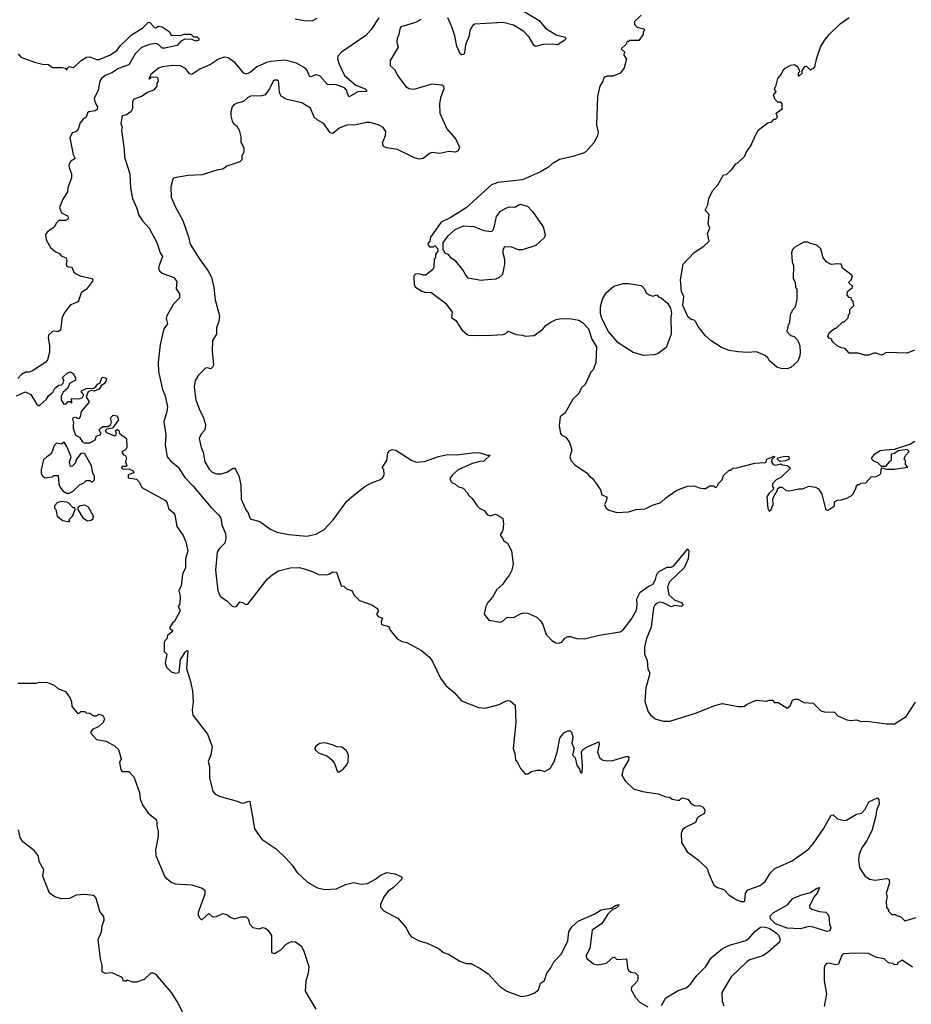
# Model space of a CAD drawing. Extents: x 1863118 to 1989590, y 394482 to 532474.
# Tile 155 of 215: x 1967621 to 1974526, y 440853 to 448480. Entities that reach past the tile are written whole.
import ezdxf

# ---------------------------------------------------------------- set-up
doc = ezdxf.new("R2010")
doc.units = 0

msp = doc.modelspace()

# ---------------------------------------------------------------- linework, layer by layer
at = {"layer": '0CON20XD'}
for points in [[(1971456.1, 448586.1), (1971645, 448472.5), (1971677.5, 448432.5), (1971694.1, 448414.1), (1971775, 448363.1), (1971842.5, 448345), (1971853.3, 448335), (1971833.8, 448315), (1971785.5, 448284.5), (1971745, 448290), (1971675, 448287.7), (1971615, 448272.2), (1971601.5, 448281.5), (1971566.7, 448345), (1971525, 448389.4), (1971445, 448437.9), (1971365, 448458.8), (1971144.3, 448445.7), (1971127, 448433), (1971108, 448395), (1971100.8, 448355), (1971074.2, 448285), (1971066.4, 448223.6), (1971060, 448210), (1971045, 448207.5), (1971032.5, 448215), (1971006.2, 448275), (1970990.8, 448355), (1970967.5, 448425), (1970937.5, 448495)], [(1970402.2, 448495), (1970343.3, 448405), (1970301.9, 448358.1), (1970112.4, 448227.6), (1970083.5, 448196.5), (1970083.1, 448176.9), (1970095.4, 448135), (1970137.4, 448047.4), (1970225, 447973.3), (1970296.7, 447945), (1970307.5, 447935), (1970307.5, 447925), (1970238.7, 447921.3), (1970173, 447883), (1970166.4, 447886.4), (1970151.5, 447935), (1970135, 447953.1), (1970075, 447975.4), (1970005, 447976.9), (1969944.3, 448044.3), (1969915, 448053.1), (1969875, 448038.1), (1969865, 448041.4), (1969846.5, 448086.5), (1969832.5, 448105), (1969765, 448142.5), (1969675, 448167.2), (1969565, 448156.7), (1969532.1, 448147.9), (1969456.9, 448115), (1969405, 448070), (1969375, 448057.5), (1969356.8, 448066.8), (1969290, 448145), (1969235, 448184.6), (1969205, 448190.3), (1969159.2, 448175), (1969098, 448132), (1969015, 448098), (1968955, 448054.5), (1968935, 448060.6), (1968905, 448102.1), (1968865, 448123.8), (1968805, 448126.4), (1968723.9, 448116.1), (1968695, 448105.6), (1968636.7, 448055), (1968620, 448025), (1968625, 448020), (1968642.5, 448037.5), (1968686.7, 448035), (1968692.5, 448005), (1968683, 447987), (1968682.5, 447965), (1968655.8, 447935), (1968615, 447919.3), (1968564.5, 447885), (1968505.7, 447864.3), (1968494.8, 447845.2), (1968495.2, 447795), (1968485, 447770), (1968447.7, 447742.3), (1968414.3, 447735), (1968403.1, 447675), (1968413.1, 447645), (1968408.9, 447625), (1968430, 447475), (1968431.8, 447415), (1968473.3, 447285), (1968480, 447175), (1968495.5, 447095.5), (1968526.4, 447026.4), (1968544.4, 446965), (1968571.7, 446921.7), (1968624.6, 446864.6), (1968682.5, 446755), (1968709.2, 446675), (1968725.8, 446645.8), (1968700, 446575), (1968696.7, 446555), (1968702.5, 446535), (1968725, 446516.7), (1968815, 446484), (1968838, 446452), (1968831.4, 446395), (1968857.6, 446357.6), (1968858, 446325), (1968808.8, 446275), (1968761.2, 446185), (1968756.2, 446165), (1968765.6, 446125), (1968736.2, 446085), (1968707.5, 445965), (1968693.3, 445825), (1968695.3, 445755.3), (1968725.6, 445615), (1968744.4, 445575), (1968765.6, 445485), (1968761.1, 445445), (1968738.1, 445365), (1968752.9, 445265), (1968748.2, 445185), (1968763.3, 445095), (1968790.2, 445060.2), (1968848.6, 445015), (1968898.9, 444935), (1968965, 444866.7), (1969100, 444705), (1969163.1, 444643.1), (1969178, 444618), (1969186.8, 444566.8), (1969215, 444500), (1969217.8, 444465), (1969208.9, 444425), (1969165, 444380.6), (1969150, 444355), (1969137.8, 444215), (1969155.5, 444055.5), (1969174.3, 444015), (1969227, 443977), (1969265, 443936.2), (1969285, 443930.8), (1969300, 443935), (1969325, 443970), (1969345, 443966.7), (1969375, 443950), (1969387.5, 443952.5), (1969540.6, 444149.4), (1969575, 444180), (1969625, 444211.4), (1969715, 444232.9), (1969785, 444235.6), (1969825, 444225.8), (1969894.3, 444204.3), (1969935, 444181.2), (1969995, 444178.8), (1970015.9, 444184.1), (1970045, 444202.5), (1970075, 444200), (1970110, 444095), (1970131.7, 444091.7), (1970151.7, 444071.7), (1970196.2, 444056.2), (1970207.5, 444025), (1970251.7, 443981.7), (1970347.7, 443947.7), (1970395, 443917.5), (1970396.2, 443895), (1970383.3, 443875), (1970396.4, 443856.4), (1970430, 443845), (1970420, 443815), (1970423.8, 443795), (1970479.3, 443779.3), (1970491.2, 443751.2), (1970543.6, 443683.6), (1970583.6, 443663.6), (1970620, 443655), (1970733.6, 443593.6), (1970795, 443542.5), (1970817.7, 443507.7), (1970879.3, 443379.3), (1970922.3, 443322.3), (1970987.5, 443265), (1971042.5, 443205), (1971175, 443153.3), (1971225, 443147.5), (1971335, 443176.2), (1971378.3, 443198.3)], [(1970728.3, 448481.7), (1970685, 448457.5), (1970572.5, 448425), (1970563.6, 448406.4), (1970557.5, 448365), (1970543.3, 448335), (1970542.5, 448305), (1970551.7, 448268.3), (1970490, 448165), (1970490, 448125), (1970523, 448093), (1970550, 448045), (1970608, 447965), (1970635, 447945.8), (1970675, 447942), (1970815, 447984), (1970890, 447975), (1970903.3, 447965), (1970906, 447945), (1970880.8, 447875), (1970873, 447827), (1970874.2, 447755), (1970928.5, 447635), (1970998.8, 447555), (1971026.9, 447493.1), (1971017.8, 447465), (1970996.3, 447453.7), (1970945, 447458.4), (1970875, 447442.5), (1970815, 447450.6), (1970795, 447444.3), (1970745, 447405.5), (1970715, 447399.4), (1970679.1, 447409.1), (1970545.5, 447475.5), (1970465, 447486.7), (1970438.3, 447498.3), (1970430.8, 447525), (1970453.9, 447583.9), (1970455.7, 447615), (1970436, 447645), (1970396.3, 447666.3), (1970335, 447682.9), (1970305.7, 447684.3), (1970225, 447666.7), (1970155, 447661.8), (1970095, 447640.9), (1970045, 447599.2), (1970025, 447604.2), (1969976.6, 447676.6), (1969924.6, 447704.6), (1969902, 447725), (1969872.5, 447795), (1969805, 447836.2), (1969691.2, 447861.2), (1969648.8, 447885), (1969633, 447913), (1969628, 447985), (1969623.9, 448003.9), (1969615, 448011.2), (1969595, 448011.2), (1969585, 448003.3), (1969556.6, 447943.4), (1969522.1, 447897.9), (1969495, 447889.2), (1969407.1, 447887.1)], [(1969755, 448486.5), (1969825, 448472.7), (1969885, 448472.3), (1969925, 448493.1)], [(1972434.1, 448515.9), (1972382.5, 448465), (1972383, 448443), (1972401.7, 448421.7), (1972455, 448410), (1972460, 448395), (1972450, 448385), (1972450, 448365), (1972415, 448320), (1972345, 448320), (1972335, 448310), (1972325, 448310), (1972318.3, 448291.7), (1972280, 448255), (1972310, 448225), (1972300, 448215), (1972300, 448205), (1972320, 448175), (1972301.7, 448108.3), (1972285, 448080), (1972270, 448065), (1972215, 448042.5), (1972168.3, 448041.7), (1972150, 448035), (1972142.5, 448025), (1972137.5, 448005), (1972113.3, 447965), (1972096.2, 447885), (1972087.5, 447665), (1972100, 447605), (1972092.5, 447575), (1972067.5, 447525), (1972005, 447457.5), (1971983.6, 447446.4), (1971905, 447420), (1971802.7, 447397.3), (1971745, 447363.8), (1971715, 447336.7), (1971655, 447301.2), (1971515, 447240), (1971325, 447218.8), (1971275, 447201.2), (1971078.3, 447021.7), (1970953.6, 446946.4), (1970885, 446912.5), (1970802.5, 446795), (1970797.5, 446765), (1970782.5, 446745), (1970783, 446733), (1970795, 446720), (1970825, 446720), (1970835, 446730), (1970860, 446705), (1970860, 446685), (1970840, 446665), (1970840, 446635), (1970830, 446625), (1970827, 446563), (1970820, 446545), (1970765, 446500), (1970745, 446500), (1970715, 446512.5), (1970685, 446510), (1970672.5, 446495), (1970676.7, 446425), (1970687, 446407), (1970735, 446376.7), (1970765, 446367.5), (1970805, 446370), (1970917.5, 446285), (1970970, 446215), (1970965, 446172.5), (1970999.5, 446149.5), (1971045, 446077.5), (1971085, 446042.5), (1971103.6, 446033.6), (1971135, 446037.5), (1971185, 446032.5), (1971205, 446037.5), (1971235, 446033.3), (1971365, 446042), (1971385, 446050), (1971405, 446067.5), (1971465, 446042.5), (1971515, 446037.5), (1971535, 446027.5), (1971605, 446032.5), (1971669.3, 446080.7), (1971697, 446113), (1971735, 446137.5), (1971775, 446157.5), (1971815, 446166.7), (1971895, 446162.5), (1971951.7, 446151.7), (1971980, 446135), (1972026.4, 446086.4), (1972052.5, 446005), (1972087.5, 445945), (1972082.5, 445825), (1972061.7, 445768.3), (1972045, 445750), (1972000, 445655), (1971970, 445625), (1971950, 445585), (1971905, 445540), (1971846.1, 445433.9), (1971807.5, 445405), (1971800, 445335), (1971810, 445275), (1971820.7, 445260.7), (1971850, 445245), (1971880, 445205), (1971897.5, 445145), (1971882.5, 445095), (1971893, 445063), (1971920.7, 445030.7), (1972016.1, 444966.1), (1972029.3, 444949.3), (1972056, 444926), (1972086.7, 444885), (1972118.3, 444838.3), (1972130.5, 444800.5), (1972167.5, 444785), (1972166.7, 444755), (1972151.2, 444725), (1972162.5, 444695), (1972185, 444680), (1972245, 444663.8), (1972335, 444668.8), (1972395, 444686.7), (1972465, 444692), (1972520.5, 444719.5), (1972585, 444740), (1972625, 444777.5), (1972710, 444835), (1972793, 444867), (1972845, 444870), (1972883, 444853), (1972915, 444847.5), (1972931.7, 444848.3), (1972965, 444870), (1972995, 444870), (1973005, 444860), (1973015, 444860), (1973028.3, 444871.7), (1973030, 444885), (1973060, 444915), (1973071.7, 444948.3), (1973115, 444990), (1973125, 444990), (1973143, 445007), (1973175, 445007.5), (1973315, 445043.8), (1973395, 445050), (1973402.5, 445055), (1973407.5, 445075), (1973448.3, 445091.7), (1973455, 445100), (1973470, 445095), (1973446.7, 445073.3), (1973443.8, 445055), (1973456.7, 445035), (1973475, 445028.8), (1973515, 445040), (1973525, 445032.5), (1973565, 445027.5), (1973590, 445005), (1973516.4, 444933.6), (1973480, 444915), (1973450, 444885), (1973450, 444865), (1973460, 444855), (1973455, 444840), (1973425, 444812.5), (1973406.2, 444785), (1973414.1, 444694.1), (1973425, 444672.5), (1973440, 444685), (1973457.5, 444725), (1973452.5, 444765), (1973458.3, 444781.7), (1973490, 444835), (1973490, 444845), (1973505, 444860), (1973525, 444860), (1973555, 444832.5), (1973585, 444830), (1973653.6, 444846.4), (1973683, 444847), (1973735, 444866.7), (1973785, 444860), (1973807.3, 444847.3), (1973832.5, 444805), (1973861.2, 444691.2), (1973875, 444680), (1973885, 444682.5), (1973930, 444715), (1973930, 444745), (1973955, 444758), (1973985, 444760), (1974027.3, 444772.7), (1974059.3, 444790.7), (1974072.5, 444805), (1974100, 444855), (1974100, 444865), (1974111.7, 444878.3), (1974125, 444880), (1974135, 444890), (1974175, 444892.5), (1974215, 444940), (1974255, 444942.5), (1974280, 444955), (1974290, 444965), (1974293, 444997), (1974301.7, 445008.3), (1974335, 444997.5), (1974395, 444997.5), (1974500, 445015), (1974480, 445035), (1974480, 445065), (1974470, 445075), (1974480, 445105), (1974510, 445135), (1974495, 445150), (1974425, 445140), (1974395, 445120), (1974370, 445115), (1974370, 445065), (1974353.6, 445056.4), (1974325, 445020), (1974295, 445020), (1974267, 445047), (1974235, 445060), (1974220, 445075), (1974220, 445085), (1974243.6, 445116.4), (1974285, 445142.5), (1974323, 445147)], [(1974550.7, 445919.3), (1974495, 445896.7), (1974335, 445902.5), (1974295, 445882.5), (1974255, 445897.5), (1974235, 445897.5), (1974195, 445882.5), (1974165, 445882.5), (1974115, 445896.7), (1974045, 445897.5), (1974015, 445932.5), (1973985, 445937.5), (1973953, 445953), (1973921.7, 445981.7), (1973910, 445995), (1973910, 446005), (1973891.7, 446011.7), (1973880, 446025), (1973890, 446055), (1973935, 446090), (1973945, 446090), (1973995, 446140), (1974005, 446140), (1974038.3, 446171.7), (1974040, 446195), (1974050, 446205), (1974050, 446235), (1974080, 446265), (1974077, 446297), (1974061.7, 446311.7), (1974060, 446325), (1974045, 446327.5), (1974030, 446345), (1974032.5, 446375), (1974070, 446405), (1974070, 446415), (1974040, 446445), (1974060, 446465), (1974070, 446495), (1974033.9, 446523.9), (1973994.2, 446554.2), (1973982.5, 446585), (1973955, 446590), (1973905, 446583.3), (1973870.7, 446600.7), (1973843.3, 446635), (1973826, 446705), (1973795, 446733.3), (1973745, 446746.2), (1973725, 446757.5), (1973695, 446757.5), (1973623, 446717), (1973605, 446700), (1973597.5, 446675), (1973602.5, 446605), (1973612.5, 446575), (1973610, 446475), (1973627, 446447), (1973630, 446405), (1973640, 446395), (1973640, 446315), (1973627, 446253), (1973600, 446225), (1973600, 446215), (1973590, 446205), (1973580, 446125), (1973573, 446117), (1973562.5, 446065), (1973590, 446035), (1973620, 446025), (1973647.5, 445995), (1973663, 445953), (1973666, 445905), (1973663.3, 445875), (1973647.5, 445835), (1973593.6, 445786.4), (1973565, 445776.7), (1973517, 445777), (1973485, 445787.5), (1973425, 445840), (1973415, 445860), (1973395, 445880), (1973327, 445907), (1973255, 445903.3), (1973185, 445908), (1973115, 445918.8), (1973055, 445940), (1972975, 445993.3), (1972932.3, 446032.3), (1972875, 446103.3), (1972855, 446142.5), (1972845, 446153.3), (1972815, 446160), (1972797, 446177), (1972756.7, 446265), (1972764, 446335), (1972746, 446375), (1972738, 446465), (1972760, 446585), (1972844.1, 446675.9), (1972920, 446725), (1972960, 446765), (1972947.5, 446825), (1972966.7, 446865), (1972952.5, 446895), (1972961.7, 446971.7), (1972930, 447005), (1972950, 447045), (1972957.5, 447095), (1972987.5, 447155), (1973028.3, 447201.7), (1973071.7, 447278.3), (1973095, 447280), (1973135, 447320), (1973167, 447363), (1973186.4, 447373.6), (1973236.1, 447423.9), (1973247.5, 447452.5), (1973290, 447515), (1973290, 447525), (1973300, 447535), (1973300, 447545), (1973310, 447555), (1973310, 447565), (1973343.6, 447626.4), (1973415, 447680), (1973445, 447690), (1973461.7, 447708.3), (1973475, 447710), (1973490, 447725), (1973480, 447755), (1973525, 447790), (1973527, 447827), (1973515, 447840), (1973491.7, 447841.7), (1973470, 447865), (1973463, 447883), (1973460, 447895), (1973480, 447925), (1973470, 447935), (1973470, 447955), (1973477, 447963), (1973492.5, 448025), (1973517.5, 448055), (1973530, 448085), (1973550, 448105), (1973593, 448127), (1973621.7, 448131.7), (1973647.5, 448115), (1973660, 448085), (1973660, 448075), (1973650, 448065), (1973650, 448045), (1973655, 448042.5), (1973680, 448065), (1973680, 448085), (1973701.7, 448118.3), (1973715, 448120), (1973745, 448090), (1973755, 448100), (1973768.3, 448101.7), (1973780, 448115), (1973793.3, 448185), (1973824.1, 448265.9), (1973851.2, 448315), (1973891.7, 448368.3), (1973975, 448446.7), (1974045, 448496.2)], [(1967610, 448215), (1967630.6, 448190.6), (1967735, 448150), (1967796.4, 448136.4), (1967845, 448134.2), (1967875, 448110), (1967949.4, 448109.4), (1967973.8, 448103.8), (1967985, 448090), (1967987.5, 448102.5), (1968005, 448116.7), (1968035, 448110), (1968045, 448113.8), (1968096.9, 448163.1), (1968139.1, 448190.9), (1968165, 448193.3), (1968215, 448170.6), (1968235, 448170.4), (1968325, 448208.9), (1968375, 448243.3), (1968400.4, 448279.6), (1968462, 448338), (1968485, 448360.4), (1968574, 448416), (1968615, 448459.2), (1968625, 448460), (1968665, 448420), (1968675, 448416.7), (1968695, 448430), (1968725, 448424), (1968777.8, 448387.8), (1968795, 448360.8), (1968865, 448357.5), (1968895, 448368.9), (1968945, 448367.8), (1968966.7, 448346.7), (1968995, 448346), (1969008.8, 448335), (1969009.2, 448320.8), (1968985, 448312.9), (1968956.7, 448326.7), (1968900.7, 448329.3), (1968865, 448310), (1968839.5, 448280.5), (1968745, 448259.1), (1968725, 448260.5), (1968695, 448287.3), (1968675, 448294.6), (1968625, 448288.9), (1968565, 448263.6), (1968515, 448215.7), (1968465, 448130.9), (1968385, 448102.2), (1968335, 448067.1), (1968282.1, 448047.9), (1968255, 448025.6), (1968242.5, 448005), (1968229.4, 447935), (1968198.6, 447868.6), (1968206.4, 447836.4), (1968224, 447805), (1968221.2, 447785), (1968203.9, 447773.9), (1968155, 447765.6), (1968145, 447758.8), (1968136.2, 447725), (1968111.4, 447708.6), (1968087.8, 447682.2), (1968071.4, 447625), (1968055, 447611.9), (1968026.2, 447603.8), (1968008.1, 447565), (1968035.6, 447435), (1968051.2, 447405), (1968015.8, 447385), (1968002.2, 447355), (1968002.9, 447335), (1968020.8, 447285), (1968020.8, 447255), (1967995.6, 447185), (1967988.8, 447141.2), (1967955, 447090), (1967928.8, 447025), (1967943.8, 446985), (1967990.5, 446960.5), (1967998.1, 446945), (1967994.2, 446935), (1967975.5, 446924.5), (1967923.3, 446925), (1967905, 446907.5), (1967887.7, 446872.3), (1967835, 446835.7), (1967819.4, 446815), (1967824.6, 446774.6), (1967859.5, 446715), (1967895, 446683.8), (1967929.3, 446669.3), (1967942, 446652), (1967980, 446635), (1967984.6, 446615), (1967980, 446585), (1967985, 446572), (1967995, 446566), (1968025, 446563.3), (1968040.8, 446525), (1968053.4, 446513.4), (1968090, 446495), (1968180, 446475), (1968186.7, 446465), (1968183.8, 446455), (1968137.7, 446392.3), (1968096.4, 446363.6), (1968073.3, 446295), (1968015, 446270), (1967969.1, 446215), (1967948.5, 446175), (1967935.5, 446074.5), (1967915, 446062.5), (1967895, 446068.2), (1967875, 446065.5), (1967844.6, 446035.4), (1967840, 446015), (1967851.9, 445955), (1967851.4, 445905), (1967836.7, 445845), (1967824, 445826), (1967719.5, 445760.5), (1967695, 445750), (1967665, 445748.8), (1967635, 445732), (1967605, 445700)], [(1969407.1, 447887.1), (1969384.6, 447875.4), (1969355, 447847.5), (1969305, 447834), (1969279.5, 447820.5), (1969266.2, 447805), (1969256.7, 447765), (1969256.7, 447735), (1969266.7, 447695), (1969277, 447677), (1969299.3, 447659.3), (1969320, 447625), (1969333, 447573), (1969333.6, 447533.6), (1969357.5, 447485), (1969357, 447453), (1969340, 447425), (1969340, 447395), (1969325, 447380), (1969223.8, 447346.2), (1969195, 447322.5), (1969155, 447317.5), (1969035, 447277.5), (1968925, 447272.5), (1968816.1, 447253.9), (1968806.7, 447245), (1968791.2, 447185), (1968794.3, 447105), (1968825, 447033.3), (1968882.9, 446925), (1968927.4, 446797.4), (1968940.6, 446740.6), (1969010.2, 446630.2), (1969078, 446538), (1969105.7, 446485), (1969124.4, 446405), (1969135, 446310), (1969168, 446185), (1969163.8, 446145), (1969143.8, 446093.8), (1969143.8, 446045), (1969114.3, 445995.7), (1969112.2, 445915), (1969121.2, 445805), (1969115, 445787.5), (1969100, 445775), (1969073.6, 445783.6), (1969059.5, 445780.5), (1969005, 445726.2), (1968980.8, 445685), (1968970.8, 445635), (1968985.7, 445535), (1969010, 445465), (1969044, 445395), (1969058.8, 445345), (1969057.7, 445312.3), (1969050, 445295), (1969025, 445270), (1969011.2, 445235), (1969026.2, 445165), (1969041.2, 445131.2), (1969055.6, 445055.6), (1969089.1, 444999.1), (1969111.2, 444975), (1969145, 444961.4), (1969182.2, 444962.2), (1969225, 444974.3), (1969275, 445006), (1969285, 445006), (1969295, 444993.8), (1969319.6, 444939.6), (1969332.5, 444875), (1969336.2, 444765), (1969373, 444683), (1969389.5, 444659.5), (1969405, 444613.3), (1969481.7, 444591.7), (1969557.5, 444535), (1969611.2, 444511.2), (1969705, 444492.9), (1969845, 444479.2), (1969914.3, 444495.7), (1969975, 444528), (1970047.5, 444605), (1970155, 444750), (1970194.5, 444785.5), (1970295, 444863.8), (1970345, 444893.3), (1970415, 444917.5), (1970432.5, 444935), (1970443, 444957), (1970440, 444995), (1970430, 445005), (1970431.2, 445015), (1970465, 445066.7), (1970473.1, 445125), (1970485, 445140.8), (1970505, 445150.6), (1970535, 445144.4), (1970656.7, 445065), (1970695, 445051.4), (1970755, 445057.1), (1970863.8, 445096.2), (1970935, 445111.5), (1971005, 445110.6), (1971145, 445128.2), (1971185, 445124.4), (1971243, 445107), (1971265, 445107.5), (1971215, 445059.4), (1971185, 445058.6), (1971125, 445041.2), (1971017.7, 444992.3), (1970972.5, 444955), (1970952.5, 444925), (1970960, 444905), (1970975, 444890), (1970990, 444885), (1971013.3, 444863.3), (1971055, 444850), (1971090, 444815), (1971095, 444800), (1971125, 444770), (1971162.5, 444715), (1971182.5, 444695), (1971217.7, 444677.7), (1971245, 444644), (1971265, 444636.2), (1971305, 444648.8), (1971325, 444643.3), (1971362.5, 444615), (1971366.7, 444575), (1971363, 444527), (1971356.1, 444513.9), (1971344.1, 444495.9), (1971343.6, 444483.6), (1971360, 444465), (1971367.5, 444445), (1971397.5, 444425), (1971430, 444365), (1971443.3, 444265), (1971433.3, 444215), (1971412.5, 444175), (1971392.5, 444155), (1971360, 444105), (1971316.7, 444065), (1971283.6, 444006.4), (1971246.7, 443965), (1971230, 443935), (1971217.5, 443875), (1971255, 443827.5), (1971345, 443813.8), (1971365, 443823.8), (1971395, 443851.2), (1971445, 443850), (1971505, 443881.2), (1971525, 443886.2), (1971555, 443883.3), (1971625, 443852.5), (1971655, 443822.5), (1971672.5, 443795), (1971697, 443717), (1971741.7, 443671.7), (1971774.1, 443654.1), (1971795, 443650), (1971820.6, 443659.4), (1971841.7, 443688.3), (1971865, 443703.3), (1971885, 443703.3), (1971936.4, 443686.4), (1971995, 443683.8), (1972108.3, 443711.7), (1972272.3, 443737.7), (1972295, 443753.8), (1972356.9, 443835), (1972396.5, 443905), (1972403.6, 443945), (1972401.5, 443995), (1972425, 444044.4), (1972495, 444095.7), (1972525, 444105.7), (1972546.1, 444143.9), (1972555.4, 444184.6), (1972575, 444207.5), (1972635, 444239.4), (1972665, 444238.9), (1972685, 444248.1), (1972795, 444380), (1972802, 444365), (1972798.1, 444305), (1972767.8, 444235), (1972654.2, 444125), (1972636.9, 444085), (1972648.8, 444025), (1972694.7, 443984.7), (1972746, 443965), (1972760, 443945), (1972744.2, 443935.8), (1972695, 443943.3), (1972665, 443931.4), (1972603.6, 443963.6), (1972575, 443967.3), (1972555, 443958.6), (1972539.2, 443945), (1972529.4, 443925), (1972510.5, 443775), (1972474.6, 443685.4), (1972459.5, 443620.5), (1972460, 443565), (1972480, 443515), (1972485, 443450), (1972498.8, 443425), (1972498, 443405), (1972469.2, 443305), (1972462.3, 443197.7), (1972488.8, 443118.8), (1972505, 443096.2), (1972543.2, 443063.2), (1972605, 443046), (1972655, 443046.2), (1972855, 443108), (1973005, 443168), (1973065, 443184), (1973185, 443160), (1973218.8, 443161.2), (1973235, 443162.5), (1973250, 443175), (1973325, 443210), (1973405, 443202.5), (1973425, 443210), (1973455, 443210), (1973465, 443190), (1973495, 443190), (1973565, 443147.5), (1973586.7, 443165), (1973605, 443210), (1973625, 443217.5), (1973647, 443217), (1973695, 443190), (1973766.7, 443186.7), (1973826.4, 443126.4), (1973855, 443117.5), (1973930, 443115), (1973956.4, 443086.4), (1974026, 443056), (1974055, 443050.8), (1974105, 443056), (1974135, 443044.2), (1974185, 443046), (1974335, 443026.2), (1974395, 443026.7), (1974486.4, 443083.6), (1974557.7, 443192.3)], [(1971195, 446460), (1971095, 446477.5), (1971072.5, 446505), (1971053, 446543), (1970999.3, 446609.3), (1970963.6, 446633.6), (1970945, 446657.5), (1970910, 446675), (1970910, 446685), (1970900, 446695), (1970900, 446755), (1970940.5, 446809.5), (1970992.5, 446855), (1971057, 446883), (1971138.3, 446878.3), (1971215, 446847.5), (1971275, 446840), (1971287, 446853), (1971297, 446883), (1971313.3, 446955), (1971345, 446996.7), (1971385, 447020), (1971415, 447030), (1971455, 447027.5), (1971495, 447050), (1971552.5, 447035), (1971591.2, 446995), (1971676, 446876), (1971690, 446815), (1971686.1, 446793.9), (1971618.3, 446731.7), (1971515, 446697.5), (1971485, 446697.5), (1971433, 446717), (1971375, 446720), (1971363, 446697), (1971362.5, 446675), (1971376.7, 446625), (1971376.7, 446585), (1971360, 446505), (1971335, 446482.5), (1971309.3, 446470.7), (1971215, 446463.3), (1971195, 446460)], [(1972455, 445878.8), (1972372.3, 445902.3), (1972255, 445976.7), (1972181.2, 446065), (1972128.8, 446165), (1972118.8, 446205), (1972120, 446255), (1972133.8, 446315), (1972163.8, 446365), (1972222.5, 446415), (1972295, 446436), (1972335, 446436.7), (1972435, 446420), (1972460, 446395), (1972473.3, 446365), (1972495, 446348.8), (1972525, 446337.5), (1972555, 446350), (1972571.7, 446331.7), (1972590, 446325), (1972637.5, 446285), (1972660, 446245), (1972670, 446205), (1972663.3, 446176.7), (1972666.7, 446045), (1972628.8, 445941.2), (1972565, 445893.3), (1972535, 445883.8), (1972455, 445878.8)], [(1967595, 445566.7), (1967665, 445596.2), (1967705.7, 445575.7), (1967750, 445505), (1967765, 445492.5), (1967775, 445492.5), (1967829.3, 445540.7), (1967843.6, 445566.4), (1967876.4, 445593.6), (1967893.6, 445626.4), (1967925, 445650), (1967945, 445652.5), (1967956.4, 445663.6), (1967962.5, 445685), (1967951.7, 445708.3), (1967990, 445745), (1968015, 445752.5), (1968035, 445740), (1968052.5, 445705), (1968051.7, 445688.3), (1968007, 445663), (1967993, 445627), (1967956.7, 445595), (1967942.5, 445565), (1967942.5, 445535), (1967962, 445502), (1967980, 445505), (1967995, 445522.5), (1968011.7, 445521.7), (1968025, 445512.5), (1968023, 445547), (1968085, 445541.9), (1968107.8, 445552.2), (1968116.7, 445575), (1968100, 445595), (1968100, 445605), (1968135, 445622.5), (1968193, 445627), (1968206.7, 445633.3), (1968224.1, 445655.9), (1968243, 445667), (1968257.5, 445705), (1968265, 445710), (1968286.4, 445706.4), (1968291.7, 445701.7), (1968290, 445685), (1968275, 445660), (1968250, 445645), (1968250, 445635), (1968233, 445617), (1968196.4, 445603.6), (1968175, 445607.5), (1968152, 445598), (1968136, 445555), (1968156.7, 445525), (1968156.2, 445515), (1968097.5, 445445), (1968090, 445405), (1968075, 445387.5), (1968055, 445398), (1968033.8, 445395), (1968028.8, 445385), (1968037.5, 445355), (1968033.8, 445345), (1968034, 445315), (1968051.7, 445261.7), (1968085, 445247.5), (1968105, 445212.5), (1968123.6, 445203.6), (1968165, 445202), (1968206.2, 445225), (1968215, 445256.7), (1968246.7, 445265), (1968250, 445275), (1968237, 445303), (1968250.5, 445319.5), (1968265, 445330), (1968305, 445330), (1968325.9, 445344.1), (1968331.4, 445365), (1968323.3, 445395), (1968343.6, 445416.4), (1968375, 445412.5), (1968385, 445380), (1968340, 445315), (1968295, 445307.5), (1968283.3, 445295), (1968291.7, 445281.7), (1968355, 445256), (1968366.7, 445265), (1968370, 445275), (1968363.8, 445296.2), (1968375, 445306), (1968387.5, 445297.5), (1968393.6, 445273.6), (1968446.7, 445235), (1968450.8, 445165), (1968440.8, 445149.2), (1968414, 445136), (1968413.3, 445125), (1968425, 445110), (1968436.4, 445106.4), (1968447, 445087), (1968440, 445055), (1968450, 445025), (1968445, 445020), (1968415, 445020), (1968410, 445005), (1968425, 444997.5), (1968465, 445000), (1968500, 444985), (1968505, 444970), (1968460, 444955), (1968461.7, 444931.7), (1968525, 444920), (1968547.5, 444895), (1968567, 444857), (1968750, 444755), (1968763.8, 444735), (1968774.2, 444694.2), (1968810.8, 444660.8), (1968821.2, 444645), (1968838.8, 444555), (1968888, 444485), (1968906.7, 444435), (1968922.5, 444365), (1968906, 444305), (1968905.5, 444234.5), (1968882.5, 444185), (1968871.9, 444095), (1968853.8, 444055), (1968863.8, 444015), (1968860, 443955), (1968846.7, 443935), (1968862.5, 443905), (1968860, 443895), (1968817.5, 443815), (1968803.6, 443806.4), (1968782.5, 443775), (1968783.6, 443763.6), (1968800, 443755), (1968806.7, 443743.3), (1968765, 443710), (1968760, 443685), (1968743, 443667), (1968740, 443655), (1968740, 443585), (1968760, 443565), (1968747.5, 443495), (1968757.5, 443465), (1968795, 443427.5), (1968827, 443417), (1968855, 443422.5), (1968866.8, 443523.2), (1968905, 443583.3), (1968915, 443593.3), (1968921.7, 443591.7), (1968912.3, 443455), (1968944, 443354), (1968959.5, 443279.5), (1968963.6, 443196.4), (1968955.7, 443135), (1968962.7, 443092.7), (1969076, 442945), (1969110.3, 442850.3), (1969102.2, 442785), (1969081.5, 442735), (1969089.4, 442695), (1969091.1, 442605), (1969117.5, 442505), (1969135, 442480.8), (1969165, 442464.3), (1969305, 442427.5), (1969335, 442412.5), (1969355, 442411.4), (1969395, 442425.7), (1969403.8, 442423.8), (1969440, 442215), (1969470, 442165), (1969499.8, 442129.8), (1969606.2, 442056.2), (1969682.5, 441985), (1969732, 441932), (1969766.3, 441876.3), (1969848.5, 441798.5), (1969927.1, 441755), (1969985, 441741.5), (1970075, 441747.3), (1970145, 441780), (1970205, 441795.8), (1970265, 441784), (1970315, 441790), (1970377.6, 441822.4), (1970415, 441853.8), (1970463, 441873), (1970525, 441863.3), (1970575, 441842.5), (1970582.5, 441835), (1970575, 441817.5), (1970515, 441758.8), (1970475, 441729.4), (1970441.3, 441685), (1970413.8, 441625), (1970415.8, 441605), (1970443.8, 441575), (1970550.5, 441520.5), (1970614.2, 441445), (1970637.4, 441397.4), (1970656.4, 441376.4), (1970714.6, 441344.6), (1970777.4, 441327.4), (1970863.3, 441285), (1970903.8, 441253.8), (1970941.3, 441241.3), (1971028.3, 441188.3), (1971079.7, 441169.7), (1971115, 441170), (1971185, 441132.9), (1971248.6, 441088.6), (1971339.8, 440989.8), (1971393.8, 440955), (1971505, 440914.3), (1971555, 440921.2), (1971605, 440939.2), (1971639.4, 440965), (1971654.1, 441015.9), (1971685, 441037.5), (1971703.3, 441095), (1971735, 441136.2), (1971757.5, 441182.5), (1971816.2, 441245), (1971866, 441344), (1971872.9, 441415), (1971896.1, 441453.9), (1971945, 441496.5), (1972075.3, 441554.7), (1972125, 441584.5), (1972201.7, 441598.3), (1972235, 441618.8), (1972260, 441625), (1972257.5, 441615), (1972236.2, 441595), (1972211.2, 441588.8), (1972175, 441551.9), (1972129.9, 441480.1), (1972055, 441427.5), (1972036.1, 441285), (1972008.9, 441235), (1972010, 441210), (1972065, 441166.7), (1972095, 441160), (1972165, 441172), (1972215, 441216.7), (1972227, 441217), (1972245, 441200), (1972320, 441205), (1972327.5, 441135), (1972337, 441117), (1972353, 441103), (1972387, 441097), (1972407, 441077), (1972407.5, 441045), (1972397.5, 441025), (1972360, 440985), (1972357.5, 440965), (1972390, 440905), (1972425, 440866), (1972485, 440832.5)], [(1968005, 444812.5), (1968035, 444827.5), (1968083.6, 444876.4), (1968115, 444890), (1968135, 444910), (1968165, 444910), (1968175, 444900), (1968185, 444900), (1968200, 444915), (1968200, 444945), (1968188.3, 444968.3), (1968176.7, 445025), (1968125, 445117.5), (1968115, 445122.5), (1968095, 445120), (1968060, 445075), (1968050, 445045), (1968028.3, 445021.7), (1968015, 445020), (1968007.5, 445055), (1968020, 445095), (1967986.7, 445175), (1967965, 445206.7), (1967945, 445192.5), (1967905, 445200), (1967884.1, 445175.9), (1967875, 445140), (1967859.3, 445110.7), (1967830, 445095), (1967805, 445070), (1967787, 444993), (1967787.5, 444965), (1967797, 444947), (1967815, 444932.5), (1967875, 444940), (1967885, 444950), (1967918.3, 444948.3), (1967922.5, 444885), (1967931.7, 444861.7), (1967957, 444827), (1967983.6, 444813.6), (1968005, 444812.5)], [(1974323, 445147), (1974395, 445152.5), (1974515, 445192.5), (1974554.1, 445215.9)], [(1973508.3, 445058.3), (1973490, 445075), (1973490, 445085), (1973535, 445097.5), (1973575, 445100), (1973580, 445075), (1973555, 445062.5), (1973508.3, 445058.3)], [(1968005, 444590), (1968010, 444595), (1968000, 444605), (1968030, 444635), (1968050, 444685), (1968048.3, 444698.3), (1968035, 444700), (1968000, 444735), (1967985, 444742.5), (1967945, 444747.5), (1967911.7, 444738.3), (1967890, 444715), (1967890, 444695), (1967900, 444685), (1967910, 444635), (1967955, 444600), (1968005, 444590)], [(1968145, 444597.5), (1968175, 444602.5), (1968190, 444615), (1968192.5, 444635), (1968152.5, 444705), (1968125, 444720), (1968090, 444715), (1968071.7, 444698.3), (1968070, 444685), (1968110.7, 444620.7), (1968145, 444597.5)], [(1967605, 443340.8), (1967745, 443340), (1967775, 443347.5), (1967835, 443345.8), (1967886.7, 443325), (1967915, 443300), (1967975.8, 443275.8), (1968012.5, 443225), (1968022.5, 443195), (1968025, 443160), (1968068.3, 443108.3), (1968081.7, 443108.3), (1968095, 443120), (1968125, 443120), (1968135, 443110), (1968165, 443107.5), (1968195, 443087.5), (1968211.7, 443088.3), (1968235, 443100), (1968265, 443090), (1968276.2, 443065), (1968268, 443035), (1968233.3, 443005), (1968185, 442982), (1968171.2, 442965), (1968172.3, 442952.3), (1968214.7, 442904.7), (1968290.9, 442890.9), (1968355.7, 442855), (1968385, 442828.1), (1968406, 442755), (1968393.8, 442725), (1968405, 442670), (1968415, 442657.5), (1968465, 442657.5), (1968505.6, 442615), (1968548.2, 442495), (1968554.4, 442445), (1968574, 442394), (1968615, 442334.2), (1968677.1, 442285), (1968684, 442265), (1968682, 442235), (1968694.1, 442194.1), (1968692.1, 442152.1), (1968671.5, 442048.5), (1968674.2, 442005), (1968745, 441841.4), (1968795, 441798.6), (1968825, 441787.5), (1968955, 441778.5), (1969035, 441753.1), (1969055, 441736.7), (1969054.2, 441705), (1969003.3, 441565), (1969003.6, 441543.6), (1969015, 441520), (1969025, 441510), (1969035, 441510), (1969085, 441557.5), (1969115, 441530), (1969145, 441532.5), (1969195, 441555.8), (1969225, 441549.4), (1969255, 441526.4), (1969285, 441516.2), (1969335, 441529.6), (1969375, 441530), (1969391.2, 441515), (1969403, 441473), (1969425, 441447.5), (1969475, 441438.8), (1969505, 441448.8), (1969525, 441443.1), (1969546, 441426), (1969570.6, 441385), (1969570, 441255), (1969595, 441247.5), (1969618.9, 441261.1), (1969644.3, 441275), (1969685, 441318.8), (1969725, 441339.6), (1969757.1, 441337.1), (1969804.1, 441304.1), (1969822.1, 441265), (1969859.6, 441145), (1969855.4, 441095), (1969837.4, 441032.6), (1969831.8, 440955), (1969914.4, 440815)], [(1971378.3, 443198.3), (1971405, 443206.7), (1971420, 443205), (1971459.3, 443169.3), (1971463.8, 443035), (1971443.8, 442835), (1971456.1, 442796.1), (1971460, 442745), (1971476.7, 442725), (1971499.3, 442679.3), (1971535, 442637.5), (1971555, 442637.5), (1971585, 442656.7), (1971625, 442666.7), (1971655, 442666.7), (1971685, 442657.5), (1971729.3, 442680.7), (1971761.2, 442735), (1971784.2, 442805), (1971804.4, 442915), (1971835, 442955.6), (1971865, 442972), (1971885, 442972.5), (1971895, 442960), (1971905.6, 442925), (1971897.1, 442875), (1971916.2, 442835), (1971902.5, 442785), (1971921.9, 442761.9), (1971935, 442706.7), (1971957.5, 442675), (1971965, 442647.5), (1971977.5, 442645), (1971980, 442695), (1971971.7, 442808.3), (1971980, 442825), (1972010, 442845), (1972105, 442886.7), (1972108.8, 442865), (1972096, 442805), (1972111.2, 442765), (1972132.5, 442747.5), (1972165, 442738), (1972215, 442741.4), (1972315, 442772.5), (1972332, 442772), (1972338, 442765), (1972337.1, 442745), (1972294, 442675), (1972284, 442625), (1972308.8, 442585), (1972375, 442522.5), (1972445, 442501.4), (1972565, 442482.5), (1972625, 442460), (1972657, 442457), (1972673, 442443), (1972715, 442433.3), (1972730, 442435), (1972748.3, 442451.7), (1972765, 442450), (1972798.3, 442438.3), (1972815, 442412.5), (1972837.3, 442397.3), (1972855, 442391.2), (1972885, 442393.3), (1972915, 442380), (1972926.4, 442356.4), (1972925, 442330), (1972877.5, 442305), (1972867.5, 442295), (1972855, 442262.5), (1972775, 442222.5), (1972753.3, 442205), (1972743.3, 442175), (1972747, 442107), (1972790, 442035), (1972875, 441973.3), (1972946, 441906), (1972957.5, 441865), (1972997.5, 441775), (1973025, 441756.7), (1973050.7, 441750.7), (1973075, 441742.5), (1973115, 441698.8), (1973175, 441661.4), (1973205, 441650), (1973230.7, 441649.3), (1973236.7, 441655), (1973241.2, 441715), (1973261.2, 441738.8), (1973356.6, 441773.4), (1973394.2, 441805), (1973432, 441868), (1973470, 441905), (1973604.4, 441965.6), (1973730, 442055), (1973765, 442096), (1973845, 442212), (1973905, 442318), (1973920, 442320), (1973955, 442290), (1974005, 442276.7), (1974025, 442278.8), (1974102.5, 442325), (1974140, 442335), (1974168.8, 442365), (1974198, 442422), (1974265, 442451.2), (1974275, 442437.5), (1974277.3, 442405), (1974256.4, 442353.6), (1974252, 442312), (1974222.9, 442205), (1974185.5, 442124.5), (1974144, 442065), (1974122.5, 442015), (1974118, 441975), (1974125, 441910), (1974165, 441847.5), (1974202.3, 441822.3), (1974245, 441814), (1974335, 441828.8), (1974353, 441823), (1974357.5, 441795), (1974332.5, 441715), (1974340, 441685), (1974332.5, 441655), (1974333, 441603), (1974350, 441585), (1974350, 441575), (1974375, 441550), (1974405, 441550), (1974415, 441540), (1974445, 441530), (1974475, 441500), (1974565, 441526.7)], [(1970095, 442653.3), (1970125.6, 442674.4), (1970155, 442708.8), (1970165.8, 442735), (1970167.5, 442785), (1970149.1, 442819.1), (1970115, 442844), (1970075, 442848.8), (1970043.9, 442863.9), (1969985, 442878.8), (1969945, 442873.3), (1969917.5, 442855), (1969903.3, 442835), (1969910.5, 442820.5), (1969935, 442802), (1970004.2, 442774.2), (1970037.7, 442747.7), (1970057.7, 442717.7), (1970082.5, 442655), (1970095, 442653.3)], [(1968902.6, 440752.6), (1968841.1, 440875), (1968795.6, 440945), (1968675, 441086.9), (1968655, 441095.4), (1968635, 441094.5), (1968585, 441044), (1968525, 441025.8), (1968494.2, 441024.2), (1968455, 441040), (1968445, 441033.3), (1968425, 441032.5), (1968417.5, 441055), (1968405, 441066.7), (1968335.8, 441095.8), (1968285, 441092.5), (1968260, 441105), (1968260, 441155), (1968246.4, 441206.4), (1968229.5, 441355), (1968254.4, 441415), (1968259.1, 441460.9), (1968274.5, 441505), (1968272.2, 441532.2), (1968241.9, 441571.9), (1968211.8, 441675), (1968195.7, 441695), (1968125, 441704.6), (1968058.1, 441698.1), (1968006.5, 441673.5), (1967945, 441669.5), (1967892.5, 441685), (1967851.8, 441715), (1967801.1, 441845), (1967807.5, 441895), (1967772.9, 441955), (1967762.5, 442005), (1967733.3, 442045), (1967645, 442111.8), (1967624.7, 442145), (1967610.7, 442205)], [(1973875, 441416.6), (1973765, 441451.5), (1973735.5, 441455.5), (1973665, 441436.7), (1973565, 441443.3), (1973475, 441476.1), (1973435.3, 441515), (1973434.1, 441535), (1973457.1, 441562.9), (1973567, 441623), (1973607.3, 441672.7), (1973675, 441700.8), (1973745, 441718.1), (1973795, 441753.8), (1973815, 441757.5), (1973797.8, 441715), (1973773.8, 441686.2), (1973736.7, 441615), (1973736.7, 441605), (1973755, 441590.8), (1973815, 441570.8), (1973865, 441565.6), (1973876.2, 441555), (1973886.2, 441535), (1973893.1, 441475), (1973903.2, 441445), (1973895, 441421.1), (1973875, 441416.6)], [(1972781.7, 440981.7), (1972815, 441008), (1972864.3, 441075), (1972935, 441147.1), (1972977.3, 441212.7), (1973065, 441284.5), (1973118.3, 441311.7), (1973245, 441346.2), (1973270.5, 441365), (1973315, 441418.2), (1973358.6, 441451.4), (1973385, 441454), (1973425, 441442.6), (1973481.1, 441405), (1973499.3, 441385), (1973510.6, 441355), (1973504.5, 441335.5), (1973421, 441259), (1973375, 441229.2), (1973275, 441196.8), (1973254.8, 441185.2), (1973131.8, 441065), (1973059.3, 440945), (1973060, 440875), (1973075, 440842.5)], [(1974535, 441140), (1974455.8, 441195.8), (1974420, 441175), (1974418.3, 441161.7), (1974395, 441160), (1974385, 441170), (1974350, 441175), (1974315.8, 441205.8), (1974255.5, 441215.5), (1974195, 441245.9), (1974085, 441250), (1974000, 441245), (1973987.8, 441232.2), (1973968.3, 441178.3), (1973962.5, 441165), (1973940.5, 441159.5), (1973885, 441171.4), (1973870.6, 441169.4), (1973856.2, 441155), (1973850, 441135), (1973852.5, 441035), (1973868.8, 440935), (1973851.2, 440835)], [(1972592.5, 440845), (1972625, 440902.5), (1972720.9, 440959.1), (1972781.7, 440981.7)]]:
    msp.add_lwpolyline(points, dxfattribs=at)

doc.saveas('drawing.dxf')
